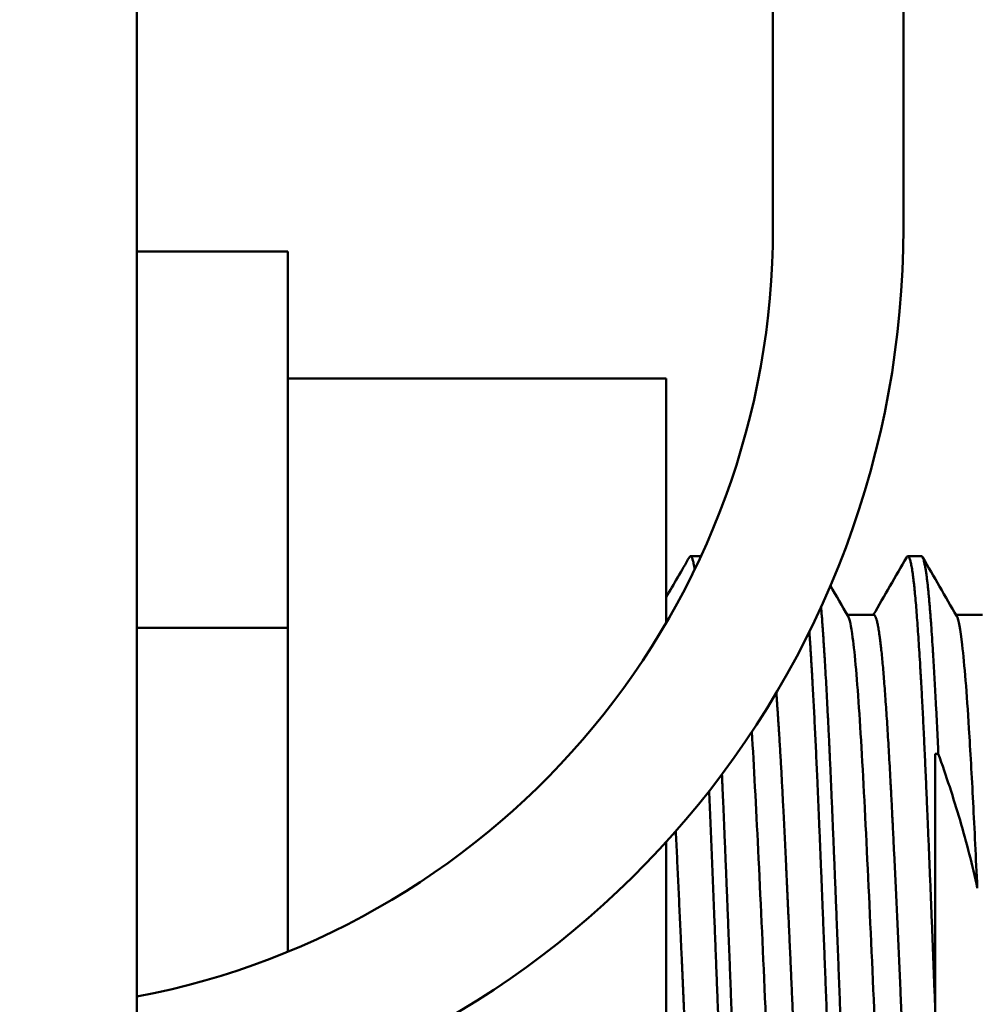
# Model space of a CAD drawing. Header units: inches. Extents: x 1 to 203, y 4 to 128.
# Tile 66 of 112: x 63.14 to 64.61, y 94.24 to 95.75. Entities that reach past the tile are written whole.
import ezdxf

# ---------------------------------------------------------------- set-up
doc = ezdxf.new("R2010")
doc.units = ezdxf.units.IN
doc.header["$LTSCALE"] = 6
doc.header["$MEASUREMENT"] = 0
doc.layers.add('Dimension (ANSI)', color=7, linetype='Continuous', lineweight=25)
doc.layers.add('Visible (ANSI)', color=7, linetype='Continuous', lineweight=50)
doc.styles.add('Dimension Text', font='tahoma.ttf')
doc.dimstyles.new('Dual Dimension', dxfattribs={"dimscale": 6, "dimtxt": 0.12, "dimasz": 0.098425, "dimexe": 0.125, "dimexo": 0.0625, "dimgap": 0.031496, "dimtad": 0, "dimtih": 1, "dimtoh": 1, "dimrnd": 1e-08, "dimzin": 4, "dimdsep": 46, "dimtxsty": 'Dimension Text', "dimcen": 0.09, "dimdle": 0.393701, "dimclrd": 256, "dimclre": 256, "dimclrt": 256, "dimadec": 0, "dimazin": 1, "dimtfac": 1, "dimtofl": 0, "dimtmove": 0, "dimatfit": 3, "dimfxl": 1, "dimtolj": 1, "dimtzin": 4, "dimlwd": -1, "dimlwe": -1, "dimarcsym": 0})

# ---------------------------------------------------------------- blocks, each defined once
blk = doc.blocks.new('*D10')
at = {"layer": 'Defpoints', "color": 0, "transparency": 16777216}
for p in [(72.0391, 122.0918), (37.7446, 97.0525), (72.0391, 95.2756)]:
    blk.add_point(p, dxfattribs=at)
at = {"layer": 'Dimension (ANSI)', "transparency": 16777216}
for p, q in [((37.7446, 97.4275), (37.7446, 122.8418)), ((72.0391, 95.6506), (72.0391, 122.8418)), ((38.3352, 122.0918), (51.501, 122.0918)), ((71.4486, 122.0918), (58.2178, 122.0918))]:
    blk.add_line(p, q, dxfattribs=at)
for points in [[(38.3352, 122.1903), (38.3352, 121.9934), (37.7446, 122.0918)], [(71.4486, 122.1903), (71.4486, 121.9934), (72.0391, 122.0918)]]:
    blk.add_solid(points, dxfattribs=at)
at = {"layer": 'Dimension (ANSI)', "transparency": 16777216, "insert": (54.8594, 122.0918), "char_height": 0.72, "attachment_point": 5, "style": 'Dimension Text'}
blk.add_mtext('\\A1;{\\H3.0x;(}\\S34.29^ 871.1 mm;{\\H3.0x;)}', dxfattribs=at)

msp = doc.modelspace()

# ---------------------------------------------------------------- linework, layer by layer
at = {"layer": 'Visible (ANSI)'}
for p, q in [((63.3186, 116.3055), (63.3186, 44.0556)), ((64.2946, 95.4337), (64.2946, 97.0525)), ((64.4946, 97.0525), (64.4946, 95.4337)), ((63.5506, 95.3978), (63.3186, 95.3978)), ((63.5506, 95.3978), (63.5506, 94.8204)), ((64.1306, 95.2031), (63.5506, 95.2031)), ((64.1306, 94.8281), (64.1306, 95.2031)), ((64.1841, 94.9306), (64.1681, 94.9306)), ((64.5223, 94.9306), (64.5015, 94.9306)), ((64.4494, 94.8404), (64.4087, 94.8404)), ((64.616, 94.8404), (64.5754, 94.8404)), ((63.5506, 94.8204), (63.3186, 94.8204)), ((63.5506, 94.8204), (63.5506, 94.3237)), ((64.5431, 94.6275), (64.5431, 94.2431)), ((64.5482, 94.6275), (64.5431, 94.6275)), ((64.1306, 93.2831), (64.1306, 94.492)), ((64.5431, 94.2431), (64.5431, 93.9046))]:
    msp.add_line(p, q, dxfattribs=at)
for radius, start in [(1.4, 279.2069), (1.2, 280.7583)]:
    msp.add_arc((63.0946, 95.4337), radius, start, 0, dxfattribs=at)
for points in [[(64.1306, 94.8673), (64.1425, 94.8879), (64.1545, 94.9085), (64.1664, 94.9291)], [(64.4484, 94.8404), (64.4655, 94.8699), (64.4826, 94.8995), (64.4997, 94.9291)], [(64.524, 94.9291), (64.5415, 94.8989), (64.5589, 94.8688), (64.5764, 94.8386)], [(64.3827, 94.8852), (64.3917, 94.8697), (64.4007, 94.8541), (64.4097, 94.8386)]]:
    msp.add_open_spline(points, degree=3, dxfattribs=at)
for points, weights, knots in [([(64.1664, 94.9291), (64.1673, 94.9306), (64.1681, 94.9306), (64.1713, 94.9306), (64.1745, 94.9104)], [0.992423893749, 0.995658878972, 1, 0.984207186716, 0.983053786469], [0.604704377, 0.604704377, 0.604704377, 0.605263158, 0.605263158, 0.60729598, 0.60729598, 0.60729598]), ([(64.4997, 94.9291), (64.5006, 94.9306), (64.5015, 94.9306), (64.5084, 94.9306), (64.5153, 94.8385), (64.5223, 94.7463), (64.5292, 94.5868), (64.5362, 94.4273), (64.5431, 94.2431)], [0.992423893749, 0.995658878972, 1, 0.965925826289, 1, 0.965925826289, 1, 0.965925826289, 1], [0.70996753, 0.70996753, 0.70996753, 0.71052632, 0.71052632, 0.71491228, 0.71491228, 0.71929825, 0.71929825, 0.72368421, 0.72368421, 0.72368421]), ([(64.5223, 94.9306), (64.5292, 94.9306), (64.5362, 94.8385), (64.5422, 94.7591), (64.5482, 94.6275)], [1, 0.965925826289, 1, 0.970495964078, 0.992085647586], [0.763157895, 0.763157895, 0.763157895, 0.76754386, 0.76754386, 0.771341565, 0.771341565, 0.771341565]), ([(64.3684, 94.8527), (64.3689, 94.8459), (64.3695, 94.8385), (64.3765, 94.7463), (64.3834, 94.5868), (64.3903, 94.4273), (64.3973, 94.2431), (64.4042, 94.0588), (64.4112, 93.8993), (64.4181, 93.7398), (64.4251, 93.6477), (64.432, 93.5556), (64.439, 93.5556), (64.4398, 93.5556), (64.4407, 93.5571)], [0.994819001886, 0.997175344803, 1, 0.965925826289, 1, 0.965925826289, 1, 0.965925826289, 1, 0.965925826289, 1, 0.965925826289, 1, 0.995658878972, 0.992423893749], [0.7145487, 0.7145487, 0.7145487, 0.71491228, 0.71491228, 0.71929825, 0.71929825, 0.72368421, 0.72368421, 0.72807018, 0.72807018, 0.73245614, 0.73245614, 0.73684211, 0.73684211, 0.73740089, 0.73740089, 0.73740089]), ([(64.4494, 94.8404), (64.4563, 94.8404), (64.4633, 94.7603), (64.4702, 94.6803), (64.4771, 94.5417), (64.4841, 94.4031), (64.491, 94.2431), (64.498, 94.083), (64.5049, 93.9444), (64.5119, 93.8058), (64.5188, 93.7258), (64.5247, 93.6579), (64.5307, 93.6475)], [1, 0.965925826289, 1, 0.965925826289, 1, 0.965925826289, 1, 0.965925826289, 1, 0.965925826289, 1, 0.970927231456, 0.991465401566], [0.71052632, 0.71052632, 0.71052632, 0.71491228, 0.71491228, 0.71929825, 0.71929825, 0.72368421, 0.72368421, 0.72807018, 0.72807018, 0.73245614, 0.73245614, 0.73619833, 0.73619833, 0.73619833]), ([(64.3504, 94.8147), (64.3565, 94.7257), (64.3626, 94.5868), (64.3695, 94.4273), (64.3765, 94.2431), (64.3834, 94.0588), (64.3903, 93.8993), (64.3973, 93.7398), (64.4042, 93.6477), (64.4112, 93.5556), (64.4181, 93.5556)], [0.992507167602, 0.97021119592, 1, 0.965925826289, 1, 0.965925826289, 1, 0.965925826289, 1, 0.965925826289, 1], [0.66283231, 0.66283231, 0.66283231, 0.66666667, 0.66666667, 0.67105263, 0.67105263, 0.6754386, 0.6754386, 0.67982456, 0.67982456, 0.68421053, 0.68421053, 0.68421053]), ([(64.2997, 94.7211), (64.3052, 94.6477), (64.3105, 94.5417), (64.3174, 94.4031), (64.3244, 94.2431), (64.3313, 94.083), (64.3383, 93.9444), (64.3452, 93.8058), (64.3521, 93.7258), (64.358, 93.6579), (64.364, 93.6475)], [0.987969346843, 0.973727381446, 1, 0.965925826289, 1, 0.965925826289, 1, 0.965925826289, 1, 0.970927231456, 0.991465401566], [0.6632849, 0.6632849, 0.6632849, 0.66666667, 0.66666667, 0.67105263, 0.67105263, 0.6754386, 0.6754386, 0.67982456, 0.67982456, 0.68356675, 0.68356675, 0.68356675]), ([(64.2163, 94.5959), (64.2165, 94.5914), (64.2167, 94.5868), (64.2237, 94.4273), (64.2306, 94.2431), (64.2376, 94.0588), (64.2445, 93.8993), (64.2515, 93.7398), (64.2584, 93.6477), (64.2653, 93.5556), (64.2723, 93.5556), (64.2731, 93.5556), (64.274, 93.5571)], [0.998035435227, 0.998987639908, 1, 0.965925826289, 1, 0.965925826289, 1, 0.965925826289, 1, 0.965925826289, 1, 0.995658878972, 0.992423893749], [0.66653636, 0.66653636, 0.66653636, 0.66666667, 0.66666667, 0.67105263, 0.67105263, 0.6754386, 0.6754386, 0.67982456, 0.67982456, 0.68421053, 0.68421053, 0.68476931, 0.68476931, 0.68476931]), ([(64.1966, 94.5702), (64.2032, 94.4171), (64.2098, 94.2431), (64.2167, 94.0588), (64.2237, 93.8993), (64.2306, 93.7398), (64.2376, 93.6477), (64.2445, 93.5556), (64.2515, 93.5556)], [0.996550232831, 0.967748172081, 1, 0.965925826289, 1, 0.965925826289, 1, 0.965925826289, 1], [0.61426966, 0.61426966, 0.61426966, 0.61842105, 0.61842105, 0.62280702, 0.62280702, 0.62719298, 0.62719298, 0.63157895, 0.63157895, 0.63157895]), ([(64.1455, 94.5086), (64.1516, 94.3831), (64.1577, 94.2431), (64.1646, 94.083), (64.1716, 93.9444), (64.1785, 93.8058), (64.1855, 93.7258), (64.1914, 93.6579), (64.1974, 93.6475)], [0.992746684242, 0.970052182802, 1, 0.965925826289, 1, 0.965925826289, 1, 0.970927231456, 0.991465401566], [0.61456622, 0.61456622, 0.61456622, 0.61842105, 0.61842105, 0.62280702, 0.62280702, 0.62719298, 0.62719298, 0.63093518, 0.63093518, 0.63093518])]:
    msp.add_rational_spline(points, weights, degree=2, knots=knots, dxfattribs=at)
for points, knots in [([(64.4097, 94.8386), (64.4121, 94.8346), (64.4144, 94.8236), (64.4203, 94.7799), (64.4236, 94.7401), (64.4305, 94.6369), (64.4339, 94.5746), (64.4408, 94.4346), (64.4443, 94.3582), (64.4512, 94.202), (64.4546, 94.1238), (64.4616, 93.9766), (64.4649, 93.909), (64.4718, 93.7923), (64.4752, 93.7443), (64.4821, 93.6742), (64.4857, 93.6531), (64.4898, 93.6463), (64.4904, 93.6458), (64.4911, 93.6458)], [83.927791, 83.927791, 83.927791, 83.927791, 84.332032, 84.332032, 84.92212, 84.92212, 85.512531, 85.512531, 86.109778, 86.109778, 86.705776, 86.705776, 87.295586, 87.295586, 87.886387, 87.886387, 88.484343, 88.484343, 88.596062, 88.596062, 88.596062, 88.596062]), ([(64.5764, 94.8386), (64.5792, 94.8338), (64.582, 94.8189), (64.5883, 94.7645), (64.5917, 94.721), (64.5973, 94.6321), (64.5995, 94.594), (64.6037, 94.5115), (64.6058, 94.4675), (64.608, 94.4215)], [2.045502, 2.045502, 2.045502, 2.045502, 2.531161, 2.531161, 3.123521, 3.123521, 3.491924, 3.491924, 3.859273, 3.859273, 3.859273, 3.859273]), ([(64.2621, 94.6611), (64.2654, 94.6086), (64.2686, 94.5471), (64.2753, 94.408), (64.2789, 94.331), (64.2857, 94.1744), (64.2892, 94.0963), (64.2962, 93.9511), (64.2995, 93.8852), (64.3065, 93.7736), (64.3098, 93.7287), (64.3167, 93.6656), (64.3202, 93.6482), (64.3239, 93.6459), (64.3241, 93.6458), (64.3244, 93.6458)], [75.452931, 75.452931, 75.452931, 75.452931, 76.013689, 76.013689, 76.608416, 76.608416, 77.208308, 77.208308, 77.799661, 77.799661, 78.389396, 78.389396, 78.984693, 78.984693, 79.026661, 79.026661, 79.026661, 79.026661]), ([(64.608, 94.4215), (64.6004, 94.4565), (64.5915, 94.4912), (64.5714, 94.5596), (64.5603, 94.5934), (64.5482, 94.6275)], [-0.5508385, -0.5508385, -0.5508385, -0.5508385, -0.2749999, -0.2749999, -0.000001, -0.000001, -0.000001, -0.000001])]:
    msp.add_open_spline(points, degree=3, knots=knots, dxfattribs=at)

# ---------------------------------------------------------------- dimensions: what is measured, and where the dimension line sits
at = {"layer": 'Dimension (ANSI)'}
dim = msp.add_linear_dim(base=(72.0391, 122.0918), p1=(37.7446, 97.0525), p2=(72.0391, 95.2756), text='{\\H3.0x;(}\\S<>^ 871.1 mm;{\\H3.0x;)}', dimstyle='Dual Dimension', override={"dimgap": 0.031496, "dimtih": 0, "dimtoh": 0, "dimdec": 2, "dimpost": '\\X', "dimtol": 0, "dimlim": 0, "dimtp": 0, "dimtm": 0, "dimtdec": 2, "dimatfit": 1}, dxfattribs=at)
dim.commit()
dim.dimension.update_dxf_attribs({"geometry": '*D10', "text_midpoint": (54.8594, 122.0918), "dimtype": 160})

doc.saveas('drawing.dxf')
